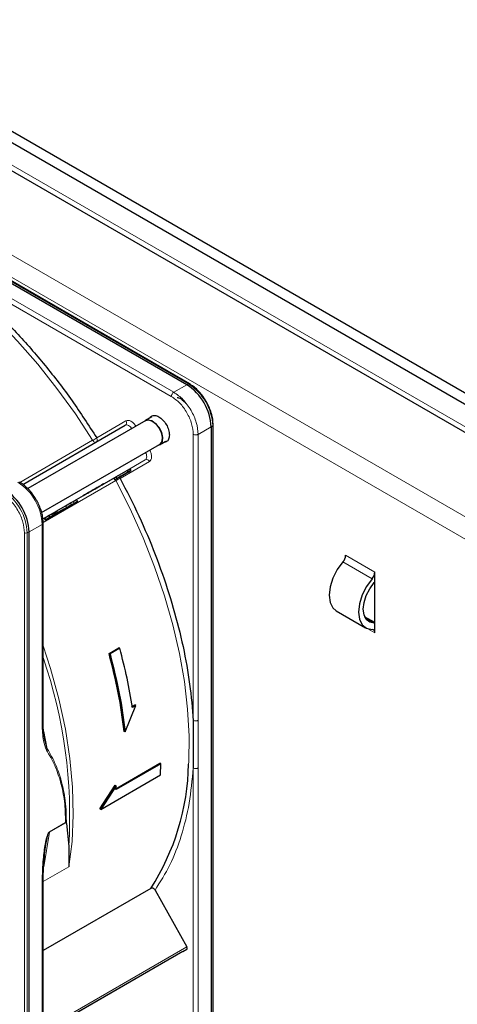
# Paper-space layout 'Blatt4' of a CAD drawing. Header units: millimetres. Extents: x 5 to 418, y 2 to 292.
# Tile 68 of 118: x 111 to 121, y 218 to 241. Entities that reach past the tile are written whole.
import ezdxf

# ---------------------------------------------------------------- set-up
doc = ezdxf.new("R2010")
doc.units = ezdxf.units.MM

psp = doc.layouts.new('Blatt4')

# ---------------------------------------------------------------- linework, layer by layer
at = {"color": 7, "linetype": 'Continuous', "lineweight": 25}
for p, q in [((87.494, 252.087), (145.241, 218.75)), ((87.494, 251.815), (145.241, 218.478)), ((88.154, 250.753), (144.463, 218.247)), ((114.825, 232.623), (101.849, 240.113)), ((114.89, 232.644), (101.915, 240.135)), ((114.89, 232.644), (114.891, 232.644)), ((113.832, 231.754), (110.983, 230.109)), ((113.981, 231.85), (113.828, 231.761)), ((115.463, 231.649), (115.458, 231.744)), ((110.863, 230.213), (113.339, 231.642)), ((115.414, 231.602), (115.414, 216.619)), ((115.465, 231.648), (115.465, 231.649)), ((115.465, 216.664), (115.465, 231.648)), ((114.17, 231.169), (114.323, 231.258)), ((111.317, 229.532), (114.165, 231.177)), ((113.11, 230.394), (113.382, 230.551)), ((113.135, 230.351), (113.407, 230.508)), ((113.472, 230.545), (113.308, 230.451)), ((113.382, 230.551), (113.447, 230.588)), ((113.382, 230.551), (113.407, 230.508)), ((113.407, 230.508), (113.472, 230.545)), ((113.447, 230.588), (113.472, 230.545)), ((112.157, 229.844), (113.061, 230.365)), ((113.061, 230.366), (113.11, 230.394)), ((113.061, 230.366), (113.086, 230.322)), ((113.198, 230.387), (113.086, 230.322)), ((113.086, 230.322), (113.135, 230.351)), ((113.11, 230.394), (113.135, 230.351)), ((113.219, 230.399), (113.146, 230.357)), ((113.146, 230.357), (113.198, 230.387)), ((113.146, 230.357), (113.146, 230.357)), ((113.166, 230.369), (113.322, 230.459)), ((113.235, 230.409), (113.166, 230.369)), ((113.271, 230.429), (113.219, 230.399)), ((113.322, 230.459), (113.235, 230.409)), ((113.235, 230.409), (113.235, 230.409)), ((113.306, 230.449), (113.271, 230.429)), ((113.306, 230.449), (113.343, 230.471)), ((113.343, 230.471), (113.308, 230.451)), ((113.343, 230.471), (113.343, 230.471)), ((112.14, 229.777), (111.669, 229.504)), ((111.976, 229.682), (112.182, 229.801)), ((112.017, 229.763), (112.076, 229.797)), ((112.076, 229.797), (112.157, 229.844)), ((112.076, 229.797), (112.101, 229.754)), ((112.182, 229.801), (112.14, 229.777)), ((112.157, 229.844), (112.182, 229.801)), ((111.595, 229.52), (111.62, 229.534)), ((111.856, 229.612), (111.62, 229.476)), ((111.62, 229.534), (111.644, 229.548)), ((111.62, 229.534), (111.645, 229.49)), ((111.644, 229.548), (111.686, 229.572)), ((111.644, 229.548), (111.669, 229.504)), ((111.998, 229.694), (111.645, 229.49)), ((111.662, 229.5), (111.898, 229.636)), ((111.711, 229.528), (111.669, 229.504)), ((111.686, 229.514), (112.04, 229.718)), ((111.686, 229.572), (111.892, 229.691)), ((111.711, 229.528), (111.686, 229.572)), ((111.711, 229.528), (111.917, 229.648)), ((111.717, 229.532), (111.717, 229.532)), ((111.898, 229.636), (111.856, 229.612)), ((111.892, 229.691), (112.017, 229.763)), ((111.892, 229.691), (111.917, 229.648)), ((111.898, 229.636), (111.898, 229.636)), ((111.917, 229.648), (112.042, 229.72)), ((112.101, 229.754), (111.976, 229.682)), ((112.04, 229.718), (111.998, 229.694)), ((112.017, 229.763), (112.042, 229.72)), ((112.04, 229.718), (112.04, 229.718)), ((112.042, 229.72), (112.101, 229.754)), ((111.346, 229.376), (111.374, 229.392)), ((111.374, 229.392), (111.399, 229.349)), ((111.474, 229.479), (111.525, 229.391)), ((111.527, 229.422), (111.513, 229.414)), ((111.595, 229.52), (111.62, 229.476)), ((111.651, 229.494), (111.606, 229.468)), ((111.662, 229.5), (111.62, 229.476)), ((111.686, 229.514), (111.645, 229.49)), ((111.662, 229.5), (111.662, 229.5)), ((111.686, 229.514), (111.686, 229.514)), ((111.016, 214.08), (111.016, 229.063)), ((111.354, 224.441), (111.354, 229.278)), ((119.373, 227.855), (119.373, 228.091)), ((119.373, 226.857), (119.373, 227.855)), ((118.439, 227.152), (119.146, 226.744)), ((119.373, 226.87), (119.124, 227.013)), ((119.373, 226.621), (119.373, 226.857)), ((112.946, 226.126), (113.181, 226.262)), ((113.206, 226.248), (112.971, 226.112)), ((113.206, 226.248), (113.181, 226.262)), ((112.946, 226.126), (112.971, 226.112)), ((113.339, 224.225), (113.595, 224.867)), ((113.489, 224.833), (113.571, 224.881)), ((113.595, 224.867), (113.513, 224.819)), ((113.595, 224.867), (113.571, 224.881)), ((114.959, 224.828), (114.983, 224.505)), ((114.983, 224.505), (114.983, 223.354)), ((111.395, 224.016), (111.372, 224.167)), ((111.452, 223.82), (111.381, 224.109)), ((113.339, 224.225), (113.315, 224.239)), ((113.091, 222.844), (114.175, 223.47)), ((114.199, 223.457), (113.115, 222.831)), ((114.199, 223.457), (114.175, 223.47)), ((114.194, 223.187), (114.199, 223.457)), ((112.744, 222.351), (114.194, 223.187)), ((112.721, 222.364), (113.091, 222.94)), ((113.115, 222.926), (112.744, 222.351)), ((113.091, 222.94), (113.115, 222.926)), ((113.115, 222.831), (113.115, 222.926)), ((112.744, 222.351), (112.721, 222.364)), ((111.895, 222.036), (111.905, 222.031)), ((111.914, 222.013), (111.974, 221.463)), ((111.974, 221.463), (111.977, 220.965)), ((111.354, 214.295), (111.354, 220.572)), ((113.957, 220.443), (111.354, 218.941)), ((114.058, 220.401), (114.824, 219.026)), ((114.729, 218.915), (111.354, 216.967)), ((114.729, 218.915), (114.824, 218.97))]:
    psp.add_line(p, q, dxfattribs=at)
at = {"color": 7, "linetype": 'Continuous', "lineweight": 18}
for p, q in [((144.416, 218.41), (88.201, 250.862)), ((86.492, 249.671), (142.589, 217.287)), ((86.257, 249.263), (142.354, 216.879)), ((101.893, 240.134), (114.868, 232.643)), ((114.452, 232.34), (108.463, 235.797)), ((114.511, 232.442), (108.522, 235.899)), ((114.868, 232.643), (114.825, 232.623)), ((114.825, 232.623), (114.511, 232.442)), ((112.648, 231.34), (113.356, 231.749)), ((115.101, 231.421), (115.414, 231.602)), ((115.414, 231.602), (115.454, 231.629)), ((115.454, 231.629), (115.454, 216.646)), ((110.79, 230.262), (112.55, 231.278)), ((114.983, 224.505), (114.983, 231.421)), ((115.101, 231.421), (115.101, 224.505)), ((113.822, 230.805), (111.346, 229.376)), ((113.923, 230.767), (113.215, 230.358)), ((113.447, 230.588), (113.822, 230.805)), ((113.112, 230.304), (111.351, 229.288)), ((111.395, 229.404), (111.42, 229.361)), ((111.502, 229.466), (111.527, 229.422)), ((111.564, 229.501), (111.589, 229.458)), ((110.969, 229.04), (111.016, 229.063)), ((111.016, 229.063), (111.329, 229.244)), ((111.329, 224.407), (111.329, 229.244)), ((110.902, 214.059), (110.902, 229.042)), ((110.969, 214.057), (110.969, 229.04)), ((119.306, 227.93), (118.599, 228.338)), ((119.373, 228.091), (118.666, 228.499)), ((119.358, 226.857), (119.139, 226.983)), ((119.202, 226.72), (119.373, 226.621)), ((111.367, 224.236), (111.452, 223.82)), ((114.983, 216.438), (114.983, 223.354)), ((115.101, 216.438), (115.1, 223.354)), ((111.505, 221.8), (111.905, 222.031)), ((111.506, 221.811), (111.895, 222.036)), ((111.366, 220.967), (111.505, 221.8)), ((111.506, 221.811), (111.505, 221.8)), ((111.977, 220.965), (111.355, 220.606)), ((111.329, 220.534), (111.329, 214.261)), ((111.354, 217.023), (114.824, 219.026)), ((111.354, 216.967), (114.824, 218.97))]:
    psp.add_line(p, q, dxfattribs=at)
at = {"color": 7, "linetype": 'Continuous', "lineweight": 18, "flags": 128}
for points in [[(112.55, 231.278), (112.132, 231.917), (111.688, 232.533), (111.222, 233.121), (110.735, 233.678), (110.232, 234.2), (109.714, 234.684), (109.186, 235.128), (108.649, 235.528), (108.109, 235.883), (107.567, 236.19), (107.027, 236.447), (106.666, 236.591)], [(113.497, 231.561), (113.483, 231.579), (113.463, 231.602), (113.442, 231.621), (113.419, 231.636), (113.397, 231.646), (113.376, 231.65), (113.356, 231.649), (113.339, 231.642)], [(112.629, 231.232), (112.623, 231.23), (112.613, 231.23), (112.602, 231.232), (112.591, 231.237), (112.58, 231.244), (112.569, 231.254), (112.559, 231.265), (112.55, 231.278)], [(113.822, 230.805), (113.837, 230.817), (113.847, 230.833), (113.854, 230.854), (113.857, 230.878), (113.855, 230.905), (113.85, 230.933), (113.84, 230.962), (113.83, 230.983)], [(113.112, 230.304), (113.106, 230.319), (113.101, 230.331)], [(114.87, 223.447), (114.873, 223.502), (114.88, 224.127), (114.845, 224.775), (114.768, 225.442), (114.648, 226.125), (114.488, 226.818), (114.287, 227.519), (114.048, 228.222), (113.771, 228.923), (113.459, 229.619), (113.112, 230.304)], [(111.354, 226.31), (111.532, 225.759), (111.733, 225.024), (111.89, 224.297), (112.001, 223.585), (112.065, 222.891), (112.083, 222.22), (112.053, 221.576), (111.977, 220.965)]]:
    psp.add_lwpolyline(points, dxfattribs=at)
at = {"color": 7, "linetype": 'Continuous', "lineweight": 25, "flags": 128}
for points in [[(113.795, 231.732), (113.815, 231.752), (113.889, 231.777)], [(113.832, 231.754), (113.892, 231.77), (113.98, 231.747), (114.071, 231.682), (114.152, 231.584), (114.209, 231.468), (114.234, 231.351), (114.223, 231.252), (114.178, 231.185), (114.165, 231.177)], [(113.889, 231.777), (113.98, 231.754), (114.073, 231.688), (114.156, 231.587), (114.214, 231.468), (114.24, 231.348), (114.229, 231.247), (114.183, 231.178), (114.128, 231.155)], [(118.599, 228.338), (118.463, 228.153), (118.357, 227.947), (118.29, 227.735), (118.267, 227.534), (118.29, 227.359), (118.357, 227.224), (118.439, 227.152)], [(119.306, 227.93), (119.17, 227.745), (119.064, 227.539), (118.997, 227.327), (118.974, 227.125), (118.997, 226.951), (119.064, 226.816), (119.17, 226.732), (119.306, 226.705)], [(119.358, 226.857), (119.248, 226.879), (119.164, 226.946), (119.11, 227.054), (119.092, 227.194), (119.11, 227.355), (119.164, 227.524), (119.248, 227.689), (119.358, 227.837)]]:
    psp.add_lwpolyline(points, dxfattribs=at)
at = {"color": 7, "linetype": 'Continuous', "lineweight": 18}
for centre, radius, start, end in [((114.88, 232.623), 0.0233, 64.1059, 120.3461), ((114.182, 231.571), 1.272, 2.6055, 57.3945), ((113.294, 231.704), 0.0769, 306.3512, 35.1851), ((115.442, 231.649), 0.0233, 299.6454, 355.8931), ((111.843, 232.503), 1.414, 299.9883, 304.6957), ((113.853, 230.735), 0.0769, 24.8163, 113.6431), ((110.05, 229.186), 1.281, 2.6055, 57.3945), ((113.821, 229.076), 1.418, 115.3123, 120.0063), ((109.698, 228.982), 1.272, 2.6055, 57.3945), ((110.937, 229.111), 0.0777, 242.8052, 294.3071), ((100.105, 222.172), 11.89, 356.5836, 18.901)]:
    psp.add_arc(centre, radius, start, end, dxfattribs=at)
at = {"color": 7, "linetype": 'Continuous', "lineweight": 25}
for centre, radius, start, end in [((114.135, 231.544), 1.281, 2.6055, 57.3945), ((109.737, 229.005), 1.281, 2.6055, 57.3945), ((118.408, 228.511), 0.258, 317.8603, 357.2306), ((119.115, 228.103), 0.258, 317.8603, 357.2306), ((118.961, 228.186), 0.528, 318.6667, 321.2143), ((119.302, 226.633), 0.0717, 349.9745, 86.6766), ((119.36, 226.716), 0.141, 84.9435, 91.0853), ((109.083, 223.566), 5.788, 327.3503, 358.8175)]:
    psp.add_arc(centre, radius, start, end, dxfattribs=at)
for points, knots in [([(108.463, 235.797), (108.717, 235.62), (109.227, 235.266), (109.978, 234.62), (110.708, 233.897), (111.404, 233.1), (112.06, 232.249), (112.453, 231.642), (112.648, 231.34)], [0, 0, 0, 0, 0.16549, 0.332238, 0.5, 0.66775, 0.834504, 1, 1, 1, 1]), ([(115.297, 232.215), (115.26, 232.275), (115.207, 232.358), (115.115, 232.464), (115.034, 232.543), (114.954, 232.607), (114.905, 232.633), (114.89, 232.642)], [0, 0, 0, 0, 0.332049, 0.465023, 0.682007, 0.90111, 1, 1, 1, 1]), ([(114.595, 232.316), (114.606, 232.313), (114.653, 232.302), (114.726, 232.254), (114.779, 232.197), (114.797, 232.179)], [0, 0, 0, 0, 0.1729644, 0.7320796, 1, 1, 1, 1]), ([(115.458, 231.744), (115.457, 231.752), (115.456, 231.8), (115.434, 231.887), (115.398, 232.006), (115.352, 232.115), (115.314, 232.185), (115.297, 232.215)], [0, 0, 0, 0, 0.057456, 0.318799, 0.541248, 0.806265, 1, 1, 1, 1]), ([(113.939, 231.825), (113.949, 231.84), (113.976, 231.878), (114.053, 231.887), (114.152, 231.854), (114.252, 231.774), (114.335, 231.66), (114.394, 231.529), (114.402, 231.448), (114.405, 231.407)], [0, 0, 0, 0, 0.092391, 0.243659, 0.394927, 0.546196, 0.697464, 0.848732, 1, 1, 1, 1]), ([(114.405, 231.407), (114.401, 231.372), (114.393, 231.3), (114.345, 231.24), (114.298, 231.235), (114.281, 231.234)], [0, 0, 0, 0, 0.382955, 0.765909, 1, 1, 1, 1]), ([(111.187, 229.842), (111.149, 229.902), (111.096, 229.986), (111.004, 230.092), (110.922, 230.171), (110.843, 230.234), (110.795, 230.259), (110.782, 230.266)], [0, 0, 0, 0, 0.335683, 0.470249, 0.69001, 0.912206, 1, 1, 1, 1]), ([(113.215, 230.358), (113.37, 230.056), (113.68, 229.45), (114.072, 228.516), (114.404, 227.573), (114.665, 226.636), (114.859, 225.714), (114.925, 225.123), (114.959, 224.828)], [0, 0, 0, 0, 0.165623, 0.332361, 0.5, 0.667626, 0.83437, 1, 1, 1, 1]), ([(111.352, 229.279), (111.351, 229.32), (111.349, 229.4), (111.323, 229.521), (111.284, 229.642), (111.239, 229.749), (111.202, 229.816), (111.187, 229.842)], [0, 0, 0, 0, 0.229892, 0.443956, 0.631124, 0.859057, 1, 1, 1, 1]), ([(111.665, 229.502), (111.676, 229.509), (111.698, 229.521), (111.709, 229.527), (111.714, 229.53)], [0, 0, 0, 0, 0.530715, 1, 1, 1, 1]), ([(111.714, 229.53), (111.715, 229.531), (111.718, 229.533), (111.717, 229.532), (111.712, 229.529), (111.705, 229.525), (111.702, 229.523)], [0, 0, 0, 0, 0.255127, 0.498018, 0.74194, 1, 1, 1, 1]), ([(111.376, 229.393), (111.375, 229.393), (111.374, 229.391), (111.377, 229.393), (111.388, 229.4), (111.395, 229.404)], [0, 0, 0, 0, 0.245674, 0.487081, 1, 1, 1, 1]), ([(111.395, 229.404), (111.402, 229.408), (111.415, 229.415), (111.441, 229.431), (111.471, 229.448), (111.491, 229.46), (111.502, 229.466)], [0, 0, 0, 0, 0.262012, 0.500075, 0.738097, 1, 1, 1, 1]), ([(111.401, 229.35), (111.4, 229.349), (111.399, 229.348), (111.402, 229.35), (111.413, 229.356), (111.42, 229.361)], [0, 0, 0, 0, 0.245674, 0.487081, 1, 1, 1, 1]), ([(111.452, 229.379), (111.44, 229.372), (111.422, 229.362), (111.407, 229.353), (111.403, 229.351), (111.401, 229.35)], [0, 0, 0, 0, 0.5250536, 0.7642509, 1, 1, 1, 1]), ([(111.42, 229.361), (111.427, 229.365), (111.44, 229.372), (111.466, 229.387), (111.496, 229.405), (111.516, 229.416), (111.527, 229.422)], [0, 0, 0, 0, 0.262012, 0.500075, 0.738097, 1, 1, 1, 1]), ([(111.532, 229.425), (111.525, 229.421), (111.511, 229.413), (111.483, 229.397), (111.465, 229.386), (111.452, 229.379)], [0, 0, 0, 0, 0.246621, 0.488964, 1, 1, 1, 1]), ([(111.475, 229.392), (111.473, 229.391), (111.469, 229.389), (111.466, 229.387), (111.464, 229.386), (111.465, 229.387), (111.473, 229.391), (111.482, 229.396), (111.487, 229.399)], [0, 0, 0, 0, 0.09221, 0.180108, 0.272547, 0.377235, 0.642363, 1, 1, 1, 1]), ([(111.537, 229.428), (111.531, 229.425), (111.522, 229.42), (111.508, 229.411), (111.497, 229.405), (111.489, 229.4), (111.481, 229.396), (111.477, 229.394), (111.475, 229.392)], [0, 0, 0, 0, 0.346244, 0.60537, 0.710321, 0.805859, 0.899712, 1, 1, 1, 1]), ([(111.488, 229.458), (111.487, 229.457), (111.486, 229.457), (111.497, 229.463), (111.502, 229.466)], [0, 0, 0, 0, 0.501646, 1, 1, 1, 1]), ([(111.502, 229.466), (111.506, 229.468), (111.514, 229.473), (111.529, 229.481), (111.545, 229.491), (111.557, 229.498), (111.564, 229.501)], [0, 0, 0, 0, 0.26086, 0.506753, 0.749149, 1, 1, 1, 1]), ([(111.513, 229.414), (111.512, 229.414), (111.511, 229.413), (111.522, 229.419), (111.527, 229.422)], [0, 0, 0, 0, 0.501646, 1, 1, 1, 1]), ([(111.521, 229.419), (111.524, 229.421), (111.529, 229.423), (111.536, 229.428), (111.544, 229.432), (111.549, 229.435), (111.551, 229.436)], [0, 0, 0, 0, 0.246214, 0.481536, 0.726643, 1, 1, 1, 1]), ([(111.527, 229.422), (111.531, 229.425), (111.539, 229.429), (111.554, 229.438), (111.57, 229.447), (111.582, 229.454), (111.589, 229.458)], [0, 0, 0, 0, 0.26086, 0.506753, 0.749149, 1, 1, 1, 1]), ([(111.6, 229.465), (111.591, 229.459), (111.577, 229.451), (111.552, 229.437), (111.539, 229.429), (111.532, 229.425)], [0, 0, 0, 0, 0.511036, 0.753379, 1, 1, 1, 1]), ([(111.562, 229.443), (111.56, 229.441), (111.554, 229.438), (111.543, 229.432), (111.537, 229.428)], [0, 0, 0, 0, 0.39531, 1, 1, 1, 1]), ([(111.551, 229.436), (111.553, 229.438), (111.557, 229.44), (111.561, 229.442), (111.563, 229.443), (111.562, 229.443), (111.562, 229.443)], [0, 0, 0, 0, 0.264335, 0.503766, 0.74118, 1, 1, 1, 1]), ([(111.564, 229.501), (111.57, 229.505), (111.581, 229.511), (111.591, 229.517), (111.595, 229.52)], [0, 0, 0, 0, 0.597004, 1, 1, 1, 1]), ([(111.578, 229.452), (111.576, 229.451), (111.573, 229.449), (111.569, 229.447), (111.567, 229.446), (111.567, 229.446), (111.572, 229.448), (111.579, 229.452), (111.583, 229.455)], [0, 0, 0, 0, 0.105786, 0.203769, 0.301557, 0.4068, 0.661801, 1, 1, 1, 1]), ([(111.634, 229.484), (111.63, 229.482), (111.621, 229.477), (111.608, 229.469), (111.598, 229.463), (111.591, 229.459), (111.584, 229.455), (111.58, 229.453), (111.578, 229.452)], [0, 0, 0, 0, 0.339071, 0.594513, 0.699721, 0.797263, 0.894801, 1, 1, 1, 1]), ([(111.583, 229.455), (111.588, 229.458), (111.597, 229.463), (111.61, 229.47), (111.62, 229.476), (111.627, 229.48), (111.634, 229.484), (111.638, 229.486), (111.64, 229.487)], [0, 0, 0, 0, 0.348491, 0.608786, 0.713671, 0.808589, 0.901277, 1, 1, 1, 1]), ([(111.589, 229.458), (111.595, 229.462), (111.608, 229.469), (111.635, 229.484), (111.652, 229.495), (111.665, 229.502)], [0, 0, 0, 0, 0.235668, 0.475187, 1, 1, 1, 1]), ([(111.606, 229.468), (111.611, 229.471), (111.62, 229.476), (111.623, 229.478), (111.617, 229.474), (111.606, 229.468), (111.6, 229.465)], [0, 0, 0, 0, 0.257013, 0.493304, 0.733189, 1, 1, 1, 1]), ([(111.64, 229.487), (111.641, 229.488), (111.645, 229.49), (111.649, 229.493), (111.651, 229.494), (111.651, 229.494), (111.646, 229.491), (111.638, 229.487), (111.634, 229.484)], [0, 0, 0, 0, 0.10589, 0.203951, 0.301782, 0.407031, 0.661954, 1, 1, 1, 1]), ([(111.702, 229.523), (111.695, 229.519), (111.684, 229.513), (111.665, 229.502), (111.655, 229.497), (111.651, 229.494)], [0, 0, 0, 0, 0.520179, 0.760732, 1, 1, 1, 1]), ([(111.372, 224.167), (111.369, 224.182), (111.355, 224.269), (111.354, 224.365), (111.354, 224.445)], [0, 0, 0, 0, 0.168183, 1, 1, 1, 1]), ([(111.905, 222.031), (111.906, 222.029), (111.911, 222.024), (111.913, 222.017), (111.914, 222.013)], [0, 0, 0, 0, 0.428393, 1, 1, 1, 1]), ([(111.354, 220.568), (111.355, 220.72), (111.358, 221.025), (111.398, 221.345), (111.418, 221.505)], [0, 0, 0, 0, 0.4999387, 1, 1, 1, 1]), ([(114.058, 220.401), (114.052, 220.411), (114.039, 220.43), (114.011, 220.447), (113.987, 220.452), (113.969, 220.449), (113.961, 220.445), (113.957, 220.443)], [0, 0, 0, 0, 0.256804, 0.5101993, 0.7579544, 0.8777124, 1, 1, 1, 1])]:
    psp.add_open_spline(points, degree=3, knots=knots, dxfattribs=at)
at = {"color": 7, "linetype": 'Continuous', "lineweight": 18}
for points in [[(114.452, 232.34), (114.453, 232.349), (114.455, 232.368), (114.469, 232.398), (114.488, 232.425), (114.504, 232.436), (114.511, 232.442)], [(114.511, 232.442), (114.589, 232.387), (114.743, 232.277), (114.938, 232.007), (115.074, 231.704), (115.092, 231.515), (115.101, 231.421)], [(112.631, 231.234), (112.638, 231.239), (112.652, 231.25), (112.662, 231.278), (112.662, 231.31), (112.653, 231.33), (112.648, 231.34)], [(115.101, 231.421), (115.092, 231.417), (115.075, 231.409), (115.042, 231.406), (115.009, 231.409), (114.991, 231.417), (114.983, 231.421)], [(111.329, 224.407), (111.336, 224.412), (111.35, 224.422), (111.353, 224.434), (111.354, 224.441)], [(115.101, 224.505), (115.092, 224.501), (115.075, 224.493), (115.042, 224.49), (115.009, 224.493), (114.991, 224.501), (114.983, 224.505)], [(115.1, 223.354), (115.092, 223.35), (115.075, 223.342), (115.042, 223.339), (115.009, 223.342), (114.991, 223.35), (114.983, 223.354)], [(111.329, 220.534), (111.336, 220.539), (111.35, 220.549), (111.353, 220.561), (111.354, 220.568)]]:
    psp.add_open_spline(points, degree=3, dxfattribs=at)
for points, knots in [([(114.983, 231.421), (114.975, 231.506), (114.959, 231.676), (114.836, 231.949), (114.661, 232.192), (114.522, 232.29), (114.452, 232.34)], [0, 0, 0, 0, 0.25, 0.5, 0.75, 1, 1, 1, 1]), ([(113.356, 231.749), (113.373, 231.755), (113.408, 231.767), (113.477, 231.744), (113.546, 231.692), (113.582, 231.64), (113.6, 231.616)], [0, 0, 0, 0, 0.240773, 0.5, 0.759227, 1, 1, 1, 1]), ([(113.929, 231.044), (113.942, 231.017), (113.968, 230.959), (113.979, 230.874), (113.965, 230.803), (113.937, 230.779), (113.923, 230.767)], [0, 0, 0, 0, 0.240773, 0.5, 0.759227, 1, 1, 1, 1]), ([(113.194, 230.384), (113.194, 230.383), (113.203, 230.378), (113.209, 230.368), (113.215, 230.358)], [0, 0, 0, 0, 0.011931, 1, 1, 1, 1]), ([(110.902, 229.042), (110.894, 229.126), (110.883, 229.256), (110.814, 229.443), (110.743, 229.586), (110.655, 229.719), (110.527, 229.872), (110.42, 229.947), (110.351, 229.995)], [0, 0, 0, 0, 0.239457, 0.368361, 0.5, 0.631639, 0.760543, 1, 1, 1, 1]), ([(111.353, 229.279), (111.354, 229.279), (111.356, 229.272), (111.349, 229.259), (111.336, 229.249), (111.329, 229.244)], [0, 0, 0, 0, 0.030826, 0.515413, 1, 1, 1, 1]), ([(111.434, 223.788), (111.407, 223.86), (111.34, 224.04), (111.333, 224.269), (111.329, 224.407)], [0, 0, 0, 0, 0.399349, 1, 1, 1, 1]), ([(115.101, 224.505), (115.1, 224.313), (115.1, 224.054), (115.1, 223.671), (115.1, 223.479), (115.1, 223.354)], [0, 0, 0, 0, 0.499972, 0.673024, 1, 1, 1, 1]), ([(111.434, 223.788), (111.438, 223.793), (111.446, 223.803), (111.45, 223.815), (111.452, 223.82)], [0, 0, 0, 0, 0.516837, 1, 1, 1, 1]), ([(111.914, 222.013), (111.914, 222.097), (111.914, 222.288), (111.891, 222.551), (111.85, 222.81), (111.798, 223.034), (111.732, 223.245), (111.654, 223.44), (111.561, 223.635), (111.488, 223.758), (111.452, 223.82)], [0, 0, 0, 0, 0.116458, 0.263257, 0.385471, 0.514318, 0.624602, 0.744481, 0.87099, 1, 1, 1, 1]), ([(111.895, 222.036), (111.891, 222.209), (111.881, 222.555), (111.785, 223.012), (111.64, 223.43), (111.504, 223.666), (111.434, 223.788)], [0, 0, 0, 0, 0.249889, 0.499873, 0.742822, 1, 1, 1, 1]), ([(114.983, 223.354), (114.956, 223.066), (114.901, 222.487), (114.704, 221.706), (114.433, 220.995), (114.183, 220.599), (114.058, 220.401)], [0, 0, 0, 0, 0.249198, 0.5, 0.750802, 1, 1, 1, 1]), ([(111.329, 220.534), (111.331, 220.65), (111.333, 220.854), (111.351, 221.126), (111.372, 221.335), (111.4, 221.522), (111.429, 221.667), (111.468, 221.767), (111.488, 221.796), (111.499, 221.807), (111.504, 221.81), (111.506, 221.811)], [0, 0, 0, 0, 0.284296, 0.495855, 0.644863, 0.771298, 0.922511, 0.969217, 0.985819, 0.993068, 1, 1, 1, 1]), ([(111.418, 221.503), (111.427, 221.553), (111.44, 221.63), (111.464, 221.721), (111.481, 221.767), (111.492, 221.788), (111.5, 221.796), (111.504, 221.799), (111.505, 221.8)], [0, 0, 0, 0, 0.511867, 0.779064, 0.901011, 0.956098, 0.978703, 1, 1, 1, 1])]:
    psp.add_open_spline(points, degree=3, knots=knots, dxfattribs=at)
at = {"color": 7, "linetype": 'Continuous', "lineweight": 25}
for points in [[(112.422, 229.997), (112.398, 229.983), (112.348, 229.954), (112.313, 229.934), (112.315, 229.935), (112.357, 229.959), (112.43, 230.002), (112.524, 230.056), (112.627, 230.115), (112.685, 230.149), (112.714, 230.165)], [(112.714, 230.165), (112.739, 230.18), (112.788, 230.208), (112.823, 230.229), (112.821, 230.227), (112.78, 230.203), (112.706, 230.161), (112.612, 230.107), (112.51, 230.048), (112.452, 230.014), (112.422, 229.997)], [(113.513, 224.819), (113.473, 225.054), (113.392, 225.525), (113.268, 226.007), (113.206, 226.248)], [(113.315, 224.239), (113.273, 224.548), (113.189, 225.166), (113.027, 225.806), (112.946, 226.126)], [(112.971, 226.112), (113.051, 225.792), (113.213, 225.152), (113.297, 224.534), (113.339, 224.225)], [(114.824, 218.97), (114.827, 218.972), (114.832, 218.977), (114.835, 218.992), (114.833, 219.009), (114.827, 219.021), (114.824, 219.026)]]:
    psp.add_open_spline(points, degree=3, dxfattribs=at)

doc.saveas('drawing.dxf')
